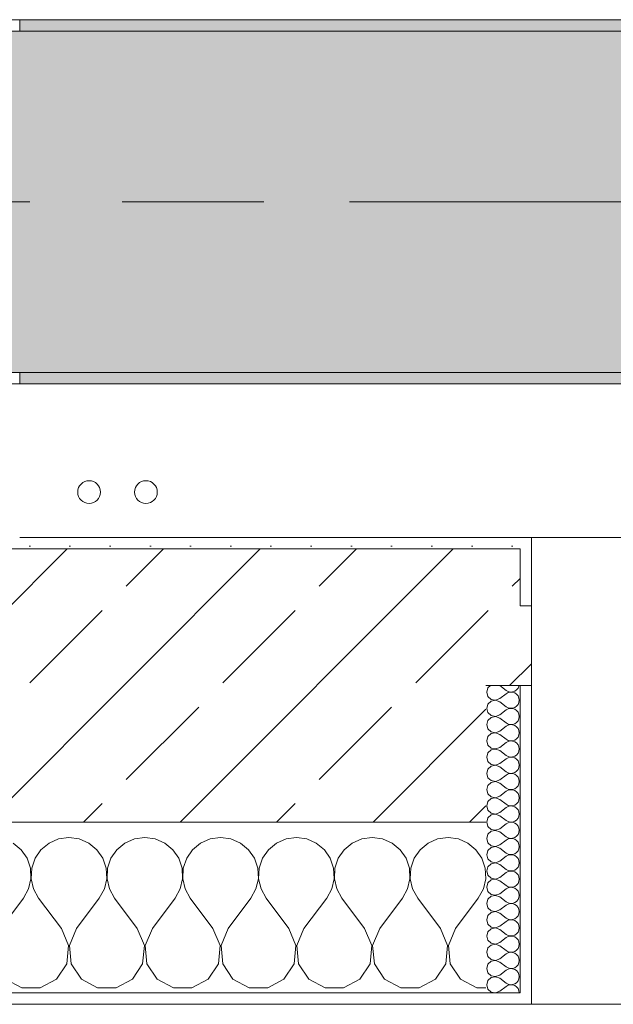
# Model space of a CAD drawing. Header units: metres. Extents: x -3.6 to 84.5, y -11 to 16.8.
# Tile 129 of 256: x 36.69 to 37.212, y -0.155 to 0.71. Entities that reach past the tile are written whole.
import ezdxf

# ---------------------------------------------------------------- set-up
doc = ezdxf.new("R2010")
doc.units = ezdxf.units.M
doc.header["$MEASUREMENT"] = 0
doc.linetypes.add('Achse', pattern=[0.2, 0.1, -0.05, 0, -0.05])
doc.linetypes.add('Strichlinie doppelt', pattern=[0.546806, 0.264583, -0.105833, 0.070556, -0.105833])
for name, color, linetype in [('451 - Universal.Achsen Raster', 7, 'Continuous'), ('604 - Struktur.Wand Aussen', 7, 'Continuous'), ('608 - Struktur.Träger', 7, 'Continuous'), ('801 - HKLSE.Heizung_ Klima_ Lüftung', 7, 'Continuous')]:
    doc.layers.add(name, color=color, linetype=linetype)
pattern_1 = [(0, (0, 0), (0, 0.08660254), [0, -0.05]), (0, (0.025, 0.0433), (0, 0.08660254), [0, -0.05])]
pattern_2 = [(45, (0, 0), (-0.01767767, 0.01767767), [0, -0.025])]
pattern_3 = [(45, (0, 0), (-0.08485281, 0.08485281), []), (45, (-0.04243, 0.04243), (-0.08485281, 0.08485281), [0.09, -0.03])]

# ---------------------------------------------------------------- blocks, each defined once
blk = doc.blocks.new('*X89')
at = {"layer": '604 - Struktur.Wand Aussen', "color": 7, "linetype": 'Continuous', "lineweight": 5}
for p, q in [((36.73333, -0.00833), (36.72422, -0.0096)), ((36.74244, -0.0096), (36.73333, -0.00833)), ((36.8, -0.00833), (36.79089, -0.0096)), ((36.80911, -0.0096), (36.8, -0.00833)), ((36.86667, -0.00833), (36.85756, -0.0096)), ((36.87578, -0.0096), (36.86667, -0.00833)), ((36.93333, -0.00833), (36.92422, -0.0096)), ((36.94244, -0.0096), (36.93333, -0.00833)), ((37, -0.00833), (36.99089, -0.0096)), ((37.00911, -0.0096), (37, -0.00833)), ((37.06667, -0.00833), (37.05756, -0.0096)), ((37.07578, -0.0096), (37.06667, -0.00833)), ((36.69127, -0.01918), (36.68419, -0.01331)), ((36.71581, -0.01331), (36.70873, -0.01918)), ((36.72422, -0.0096), (36.71581, -0.01331)), ((36.75086, -0.01331), (36.74244, -0.0096)), ((36.75794, -0.01918), (36.75086, -0.01331)), ((36.78248, -0.01331), (36.77539, -0.01918)), ((36.79089, -0.0096), (36.78248, -0.01331)), ((36.81752, -0.01331), (36.80911, -0.0096)), ((36.82461, -0.01918), (36.81752, -0.01331)), ((36.84914, -0.01331), (36.84206, -0.01918)), ((36.85756, -0.0096), (36.84914, -0.01331)), ((36.88419, -0.01331), (36.87578, -0.0096)), ((36.89127, -0.01918), (36.88419, -0.01331)), ((36.91581, -0.01331), (36.90873, -0.01918)), ((36.92422, -0.0096), (36.91581, -0.01331)), ((36.95086, -0.01331), (36.94244, -0.0096)), ((36.95794, -0.01918), (36.95086, -0.01331)), ((36.98248, -0.01331), (36.97539, -0.01918)), ((36.99089, -0.0096), (36.98248, -0.01331)), ((37.01752, -0.01331), (37.00911, -0.0096)), ((37.02461, -0.01918), (37.01752, -0.01331)), ((37.04914, -0.01331), (37.04206, -0.01918)), ((37.05756, -0.0096), (37.04914, -0.01331)), ((37.08419, -0.01331), (37.07578, -0.0096)), ((37.09127, -0.01918), (37.08419, -0.01331)), ((36.69648, -0.02676), (36.69127, -0.01918)), ((36.70873, -0.01918), (36.70352, -0.02676)), ((36.76315, -0.02676), (36.75794, -0.01918)), ((36.77539, -0.01918), (36.77019, -0.02676)), ((36.82981, -0.02676), (36.82461, -0.01918)), ((36.84206, -0.01918), (36.83685, -0.02676)), ((36.89648, -0.02676), (36.89127, -0.01918)), ((36.90873, -0.01918), (36.90352, -0.02676)), ((36.96315, -0.02676), (36.95794, -0.01918)), ((36.97539, -0.01918), (36.97019, -0.02676)), ((37.02981, -0.02676), (37.02461, -0.01918)), ((37.04206, -0.01918), (37.03685, -0.02676)), ((37.09648, -0.02676), (37.09127, -0.01918)), ((36.69942, -0.03547), (36.69648, -0.02676)), ((36.70352, -0.02676), (36.70058, -0.03547)), ((36.76609, -0.03547), (36.76315, -0.02676)), ((36.77019, -0.02676), (36.76725, -0.03547)), ((36.83275, -0.03547), (36.82981, -0.02676)), ((36.83685, -0.02676), (36.83391, -0.03547)), ((36.89942, -0.03547), (36.89648, -0.02676)), ((36.90352, -0.02676), (36.90058, -0.03547)), ((36.96609, -0.03547), (36.96315, -0.02676)), ((36.97019, -0.02676), (36.96725, -0.03547)), ((37.03275, -0.03547), (37.02981, -0.02676)), ((37.03685, -0.02676), (37.03391, -0.03547)), ((37.09942, -0.03547), (37.09648, -0.02676)), ((36.69987, -0.04466), (36.69942, -0.03547)), ((36.70058, -0.03547), (36.70013, -0.04466)), ((36.76653, -0.04466), (36.76609, -0.03547)), ((36.76725, -0.03547), (36.7668, -0.04466)), ((36.8332, -0.04466), (36.83275, -0.03547)), ((36.83391, -0.03547), (36.83347, -0.04466)), ((36.89987, -0.04466), (36.89942, -0.03547)), ((36.90058, -0.03547), (36.90013, -0.04466)), ((36.96653, -0.04466), (36.96609, -0.03547)), ((36.96725, -0.03547), (36.9668, -0.04466)), ((37.0332, -0.04466), (37.03275, -0.03547)), ((37.03391, -0.03547), (37.03347, -0.04466)), ((37.09987, -0.04466), (37.09942, -0.03547)), ((36.69778, -0.05362), (36.69987, -0.04466)), ((36.70013, -0.04466), (36.70222, -0.05362)), ((36.76445, -0.05362), (36.76653, -0.04466)), ((36.7668, -0.04466), (36.76888, -0.05362)), ((36.83112, -0.05362), (36.8332, -0.04466)), ((36.83347, -0.04466), (36.83555, -0.05362)), ((36.89778, -0.05362), (36.89987, -0.04466)), ((36.90013, -0.04466), (36.90222, -0.05362)), ((36.96445, -0.05362), (36.96653, -0.04466)), ((36.9668, -0.04466), (36.96888, -0.05362)), ((37.03112, -0.05362), (37.0332, -0.04466)), ((37.03347, -0.04466), (37.03555, -0.05362)), ((37.09778, -0.05362), (37.09987, -0.04466)), ((36.69333, -0.06167), (36.69778, -0.05362)), ((36.70222, -0.05362), (36.70667, -0.06167)), ((36.76, -0.06167), (36.76445, -0.05362)), ((36.76888, -0.05362), (36.77333, -0.06167)), ((36.82667, -0.06167), (36.83112, -0.05362)), ((36.83555, -0.05362), (36.84, -0.06167)), ((36.89333, -0.06167), (36.89778, -0.05362)), ((36.90222, -0.05362), (36.90667, -0.06167)), ((36.96, -0.06167), (36.96445, -0.05362)), ((36.96888, -0.05362), (36.97333, -0.06167)), ((37.02667, -0.06167), (37.03112, -0.05362)), ((37.03555, -0.05362), (37.04, -0.06167)), ((37.09333, -0.06167), (37.09778, -0.05362)), ((36.67333, -0.08833), (36.69333, -0.06167)), ((36.72667, -0.08833), (36.70667, -0.06167)), ((36.74, -0.08833), (36.76, -0.06167)), ((36.79333, -0.08833), (36.77333, -0.06167)), ((36.80667, -0.08833), (36.82667, -0.06167)), ((36.86, -0.08833), (36.84, -0.06167)), ((36.87333, -0.08833), (36.89333, -0.06167)), ((36.92667, -0.08833), (36.90667, -0.06167)), ((36.94, -0.08833), (36.96, -0.06167)), ((36.99333, -0.08833), (36.97333, -0.06167)), ((37.00667, -0.08833), (37.02667, -0.06167)), ((37.06, -0.08833), (37.04, -0.06167)), ((37.07333, -0.08833), (37.09333, -0.06167)), ((36.73295, -0.1033), (36.72667, -0.08833)), ((36.74, -0.08833), (36.73371, -0.1033)), ((36.79962, -0.1033), (36.79333, -0.08833)), ((36.80667, -0.08833), (36.80038, -0.1033)), ((36.86629, -0.1033), (36.86, -0.08833)), ((36.87333, -0.08833), (36.86705, -0.1033)), ((36.93295, -0.1033), (36.92667, -0.08833)), ((36.94, -0.08833), (36.93371, -0.1033)), ((36.99962, -0.1033), (36.99333, -0.08833)), ((37.00667, -0.08833), (37.00038, -0.1033)), ((37.06629, -0.1033), (37.06, -0.08833)), ((37.07333, -0.08833), (37.06705, -0.1033)), ((36.73142, -0.11947), (36.73295, -0.1033)), ((36.73371, -0.1033), (36.73525, -0.11947)), ((36.79808, -0.11947), (36.79962, -0.1033)), ((36.80038, -0.1033), (36.80192, -0.11947)), ((36.86475, -0.11947), (36.86629, -0.1033)), ((36.86705, -0.1033), (36.86858, -0.11947)), ((36.93142, -0.11947), (36.93295, -0.1033)), ((36.93371, -0.1033), (36.93525, -0.11947)), ((36.99808, -0.11947), (36.99962, -0.1033)), ((37.00038, -0.1033), (37.00192, -0.11947)), ((37.06475, -0.11947), (37.06629, -0.1033)), ((37.06705, -0.1033), (37.06858, -0.11947)), ((36.72243, -0.13299), (36.73142, -0.11947)), ((36.73525, -0.11947), (36.74424, -0.13299)), ((36.7891, -0.13299), (36.79808, -0.11947)), ((36.80192, -0.11947), (36.8109, -0.13299)), ((36.85576, -0.13299), (36.86475, -0.11947)), ((36.86858, -0.11947), (36.87757, -0.13299)), ((36.92243, -0.13299), (36.93142, -0.11947)), ((36.93525, -0.11947), (36.94424, -0.13299)), ((36.9891, -0.13299), (36.99808, -0.11947)), ((37.00192, -0.11947), (37.0109, -0.13299)), ((37.05576, -0.13299), (37.06475, -0.11947)), ((37.06858, -0.11947), (37.07757, -0.13299)), ((36.67757, -0.13299), (36.69188, -0.14066)), ((36.70812, -0.14066), (36.72243, -0.13299)), ((36.74424, -0.13299), (36.75855, -0.14066)), ((36.77479, -0.14066), (36.7891, -0.13299)), ((36.8109, -0.13299), (36.82521, -0.14066)), ((36.84145, -0.14066), (36.85576, -0.13299)), ((36.87757, -0.13299), (36.89188, -0.14066)), ((36.90812, -0.14066), (36.92243, -0.13299)), ((36.94424, -0.13299), (36.95855, -0.14066)), ((36.97479, -0.14066), (36.9891, -0.13299)), ((37.0109, -0.13299), (37.02521, -0.14066)), ((37.04145, -0.14066), (37.05576, -0.13299)), ((37.07757, -0.13299), (37.09188, -0.14066)), ((36.69188, -0.14066), (36.70812, -0.14066)), ((36.75855, -0.14066), (36.77479, -0.14066)), ((36.82521, -0.14066), (36.84145, -0.14066)), ((36.89188, -0.14066), (36.90812, -0.14066)), ((36.95855, -0.14066), (36.97479, -0.14066)), ((37.02521, -0.14066), (37.04145, -0.14066)), ((37.09188, -0.14066), (37.1, -0.14066))]:
    blk.add_line(p, q, dxfattribs=at)
blk = doc.blocks.new('*X94')
at = {"layer": '604 - Struktur.Wand Aussen', "color": 7, "linetype": 'Continuous', "lineweight": 5}
for p, q in [((37.10178, 0.12304), (37.10071, 0.11929)), ((37.10392, 0.125), (37.10178, 0.12304)), ((37.11214, 0.125), (37.11786, 0.12071)), ((37.12534, 0.12004), (37.12696, 0.12116)), ((37.12696, 0.12116), (37.12822, 0.12267)), ((37.12822, 0.12267), (37.12901, 0.12448)), ((37.12901, 0.12448), (37.12909, 0.125)), ((37.10071, 0.11929), (37.10178, 0.11553)), ((37.10178, 0.11553), (37.10466, 0.1129)), ((37.10466, 0.1129), (37.1085, 0.11217)), ((37.1085, 0.11217), (37.11214, 0.11357)), ((37.11214, 0.11357), (37.11786, 0.11786)), ((37.11786, 0.12071), (37.11958, 0.11976)), ((37.11958, 0.11881), (37.11786, 0.11786)), ((37.11958, 0.11976), (37.1215, 0.11931)), ((37.1215, 0.11926), (37.11958, 0.11881)), ((37.1215, 0.11931), (37.12347, 0.11941)), ((37.12347, 0.11916), (37.1215, 0.11926)), ((37.12347, 0.11941), (37.12534, 0.12004)), ((37.12534, 0.11853), (37.12347, 0.11916)), ((37.12696, 0.11742), (37.12534, 0.11853)), ((37.12822, 0.1159), (37.12696, 0.11742)), ((37.12901, 0.11409), (37.12822, 0.1159)), ((37.12929, 0.11214), (37.12901, 0.11409)), ((37.10178, 0.10876), (37.10071, 0.105)), ((37.10071, 0.105), (37.10178, 0.10124)), ((37.10466, 0.11139), (37.10178, 0.10876)), ((37.1085, 0.11211), (37.10466, 0.11139)), ((37.11214, 0.11071), (37.1085, 0.11211)), ((37.11214, 0.11071), (37.11786, 0.10643)), ((37.11786, 0.10643), (37.11958, 0.10547)), ((37.11958, 0.10453), (37.11786, 0.10357)), ((37.11958, 0.10547), (37.1215, 0.10503)), ((37.1215, 0.10497), (37.11958, 0.10453)), ((37.1215, 0.10503), (37.12347, 0.10512)), ((37.12347, 0.10488), (37.1215, 0.10497)), ((37.12347, 0.10512), (37.12534, 0.10575)), ((37.12534, 0.10425), (37.12347, 0.10488)), ((37.12534, 0.10575), (37.12696, 0.10687)), ((37.12696, 0.10313), (37.12534, 0.10425)), ((37.12696, 0.10687), (37.12822, 0.10839)), ((37.12822, 0.10839), (37.12901, 0.11019)), ((37.12901, 0.11019), (37.12929, 0.11214)), ((37.10178, 0.10124), (37.10466, 0.09861)), ((37.10466, 0.0971), (37.10178, 0.09447)), ((37.10466, 0.09861), (37.1085, 0.09789)), ((37.1085, 0.09783), (37.10466, 0.0971)), ((37.1085, 0.09789), (37.11214, 0.09929)), ((37.11214, 0.09643), (37.1085, 0.09783)), ((37.11214, 0.09929), (37.11786, 0.10357)), ((37.11214, 0.09643), (37.11786, 0.09214)), ((37.12822, 0.10161), (37.12696, 0.10313)), ((37.12901, 0.09981), (37.12822, 0.10161)), ((37.12822, 0.0941), (37.12901, 0.09591)), ((37.12929, 0.09786), (37.12901, 0.09981)), ((37.12901, 0.09591), (37.12929, 0.09786)), ((37.10178, 0.09447), (37.10071, 0.09071)), ((37.10071, 0.09071), (37.10178, 0.08696)), ((37.10178, 0.08696), (37.10466, 0.08433)), ((37.11214, 0.085), (37.11786, 0.08929)), ((37.11786, 0.09214), (37.11958, 0.09119)), ((37.11958, 0.09024), (37.11786, 0.08929)), ((37.11958, 0.09119), (37.1215, 0.09074)), ((37.1215, 0.09069), (37.11958, 0.09024)), ((37.1215, 0.09074), (37.12347, 0.09084)), ((37.12347, 0.09059), (37.1215, 0.09069)), ((37.12347, 0.09084), (37.12534, 0.09147)), ((37.12534, 0.08996), (37.12347, 0.09059)), ((37.12534, 0.09147), (37.12696, 0.09258)), ((37.12696, 0.08884), (37.12534, 0.08996)), ((37.12696, 0.09258), (37.12822, 0.0941)), ((37.12822, 0.08733), (37.12696, 0.08884)), ((37.12901, 0.08552), (37.12822, 0.08733)), ((37.10178, 0.08018), (37.10071, 0.07643)), ((37.10466, 0.08282), (37.10178, 0.08018)), ((37.10466, 0.08433), (37.1085, 0.0836)), ((37.1085, 0.08354), (37.10466, 0.08282)), ((37.1085, 0.0836), (37.11214, 0.085)), ((37.11214, 0.08214), (37.1085, 0.08354)), ((37.11214, 0.08214), (37.11786, 0.07786)), ((37.11786, 0.07786), (37.11958, 0.0769)), ((37.12534, 0.07718), (37.12696, 0.0783)), ((37.12696, 0.0783), (37.12822, 0.07982)), ((37.12822, 0.07982), (37.12901, 0.08162)), ((37.12929, 0.08357), (37.12901, 0.08552)), ((37.12901, 0.08162), (37.12929, 0.08357)), ((37.10071, 0.07643), (37.10178, 0.07267)), ((37.10178, 0.07267), (37.10466, 0.07004)), ((37.10466, 0.07004), (37.1085, 0.06931)), ((37.1085, 0.06926), (37.10466, 0.06853)), ((37.1085, 0.06931), (37.11214, 0.07071)), ((37.11214, 0.06786), (37.1085, 0.06926)), ((37.11214, 0.07071), (37.11786, 0.075)), ((37.11958, 0.07595), (37.11786, 0.075)), ((37.11958, 0.0769), (37.1215, 0.07646)), ((37.1215, 0.0764), (37.11958, 0.07595)), ((37.1215, 0.07646), (37.12347, 0.07655)), ((37.12347, 0.0763), (37.1215, 0.0764)), ((37.12347, 0.07655), (37.12534, 0.07718)), ((37.12534, 0.07567), (37.12347, 0.0763)), ((37.12696, 0.07456), (37.12534, 0.07567)), ((37.12822, 0.07304), (37.12696, 0.07456)), ((37.12901, 0.07124), (37.12822, 0.07304)), ((37.12929, 0.06929), (37.12901, 0.07124)), ((37.12901, 0.06733), (37.12929, 0.06929)), ((37.10178, 0.0659), (37.10071, 0.06214)), ((37.10071, 0.06214), (37.10178, 0.05839)), ((37.10466, 0.06853), (37.10178, 0.0659)), ((37.11214, 0.06786), (37.11786, 0.06357)), ((37.11214, 0.05643), (37.11786, 0.06071)), ((37.11786, 0.06357), (37.11958, 0.06262)), ((37.11958, 0.06167), (37.11786, 0.06071)), ((37.11958, 0.06262), (37.1215, 0.06217)), ((37.1215, 0.06211), (37.11958, 0.06167)), ((37.1215, 0.06217), (37.12347, 0.06227)), ((37.12347, 0.06202), (37.1215, 0.06211)), ((37.12347, 0.06227), (37.12534, 0.0629)), ((37.12534, 0.06139), (37.12347, 0.06202)), ((37.12534, 0.0629), (37.12696, 0.06401)), ((37.12696, 0.06027), (37.12534, 0.06139)), ((37.12696, 0.06401), (37.12822, 0.06553)), ((37.12822, 0.06553), (37.12901, 0.06733)), ((37.10178, 0.05839), (37.10466, 0.05575)), ((37.10466, 0.05425), (37.10178, 0.05161)), ((37.10466, 0.05575), (37.1085, 0.05503)), ((37.1085, 0.05497), (37.10466, 0.05425)), ((37.1085, 0.05503), (37.11214, 0.05643)), ((37.11214, 0.05357), (37.1085, 0.05497)), ((37.11214, 0.05357), (37.11786, 0.04929)), ((37.12822, 0.05876), (37.12696, 0.06027)), ((37.12901, 0.05695), (37.12822, 0.05876)), ((37.12822, 0.05124), (37.12901, 0.05305)), ((37.12929, 0.055), (37.12901, 0.05695)), ((37.12901, 0.05305), (37.12929, 0.055)), ((37.10178, 0.05161), (37.10071, 0.04786)), ((37.10071, 0.04786), (37.10178, 0.0441)), ((37.10178, 0.0441), (37.10466, 0.04147)), ((37.11214, 0.04214), (37.11786, 0.04643)), ((37.11786, 0.04929), (37.11958, 0.04833)), ((37.11958, 0.04738), (37.11786, 0.04643)), ((37.11958, 0.04833), (37.1215, 0.04789)), ((37.1215, 0.04783), (37.11958, 0.04738)), ((37.1215, 0.04789), (37.12347, 0.04798)), ((37.12347, 0.04773), (37.1215, 0.04783)), ((37.12347, 0.04798), (37.12534, 0.04861)), ((37.12534, 0.0471), (37.12347, 0.04773)), ((37.12534, 0.04861), (37.12696, 0.04973)), ((37.12696, 0.04599), (37.12534, 0.0471)), ((37.12696, 0.04973), (37.12822, 0.05124)), ((37.12822, 0.04447), (37.12696, 0.04599)), ((37.12901, 0.04267), (37.12822, 0.04447)), ((37.10178, 0.03733), (37.10071, 0.03357)), ((37.10466, 0.03996), (37.10178, 0.03733)), ((37.10466, 0.04147), (37.1085, 0.04074)), ((37.1085, 0.04069), (37.10466, 0.03996)), ((37.1085, 0.04074), (37.11214, 0.04214)), ((37.11214, 0.03929), (37.1085, 0.04069)), ((37.11214, 0.03929), (37.11786, 0.035)), ((37.11786, 0.035), (37.11958, 0.03405)), ((37.12534, 0.03433), (37.12696, 0.03544)), ((37.12696, 0.03544), (37.12822, 0.03696)), ((37.12822, 0.03696), (37.12901, 0.03876)), ((37.12929, 0.04071), (37.12901, 0.04267)), ((37.12901, 0.03876), (37.12929, 0.04071)), ((37.10071, 0.03357), (37.10178, 0.02982)), ((37.10178, 0.02982), (37.10466, 0.02718)), ((37.10466, 0.02718), (37.1085, 0.02646)), ((37.1085, 0.0264), (37.10466, 0.02567)), ((37.1085, 0.02646), (37.11214, 0.02786)), ((37.11214, 0.025), (37.1085, 0.0264)), ((37.11214, 0.02786), (37.11786, 0.03214)), ((37.11958, 0.0331), (37.11786, 0.03214)), ((37.11958, 0.03405), (37.1215, 0.0336)), ((37.1215, 0.03354), (37.11958, 0.0331)), ((37.1215, 0.0336), (37.12347, 0.0337)), ((37.12347, 0.03345), (37.1215, 0.03354)), ((37.12347, 0.0337), (37.12534, 0.03433)), ((37.12534, 0.03282), (37.12347, 0.03345)), ((37.12696, 0.0317), (37.12534, 0.03282)), ((37.12822, 0.03018), (37.12696, 0.0317)), ((37.12901, 0.02838), (37.12822, 0.03018)), ((37.12929, 0.02643), (37.12901, 0.02838)), ((37.12901, 0.02448), (37.12929, 0.02643)), ((37.10178, 0.02304), (37.10071, 0.01929)), ((37.10071, 0.01929), (37.10178, 0.01553)), ((37.10466, 0.02567), (37.10178, 0.02304)), ((37.11214, 0.025), (37.11786, 0.02071)), ((37.11214, 0.01357), (37.11786, 0.01786)), ((37.11786, 0.02071), (37.11958, 0.01976)), ((37.11958, 0.01881), (37.11786, 0.01786)), ((37.11958, 0.01976), (37.1215, 0.01931)), ((37.1215, 0.01926), (37.11958, 0.01881)), ((37.1215, 0.01931), (37.12347, 0.01941)), ((37.12347, 0.01916), (37.1215, 0.01926)), ((37.12347, 0.01941), (37.12534, 0.02004)), ((37.12534, 0.01853), (37.12347, 0.01916)), ((37.12534, 0.02004), (37.12696, 0.02116)), ((37.12696, 0.01742), (37.12534, 0.01853)), ((37.12696, 0.02116), (37.12822, 0.02267)), ((37.12822, 0.0159), (37.12696, 0.01742)), ((37.12822, 0.02267), (37.12901, 0.02448)), ((37.10178, 0.00876), (37.10071, 0.005)), ((37.10178, 0.01553), (37.10466, 0.0129)), ((37.10466, 0.01139), (37.10178, 0.00876)), ((37.10466, 0.0129), (37.1085, 0.01217)), ((37.1085, 0.01211), (37.10466, 0.01139)), ((37.1085, 0.01217), (37.11214, 0.01357)), ((37.11214, 0.01071), (37.1085, 0.01211)), ((37.11214, 0.01071), (37.11786, 0.00643)), ((37.12901, 0.01409), (37.12822, 0.0159)), ((37.12822, 0.00839), (37.12901, 0.01019)), ((37.12929, 0.01214), (37.12901, 0.01409)), ((37.12901, 0.01019), (37.12929, 0.01214)), ((37.10071, 0.005), (37.10178, 0.00124)), ((37.10178, 0.00124), (37.10466, -0.00139)), ((37.11214, -0.00071), (37.11786, 0.00357)), ((37.11786, 0.00643), (37.11958, 0.00547)), ((37.11958, 0.00453), (37.11786, 0.00357)), ((37.11958, 0.00547), (37.1215, 0.00503)), ((37.1215, 0.00497), (37.11958, 0.00453)), ((37.1215, 0.00503), (37.12347, 0.00512)), ((37.12347, 0.00488), (37.1215, 0.00497)), ((37.12347, 0.00512), (37.12534, 0.00575)), ((37.12534, 0.00425), (37.12347, 0.00488)), ((37.12534, 0.00575), (37.12696, 0.00687)), ((37.12696, 0.00313), (37.12534, 0.00425)), ((37.12696, 0.00687), (37.12822, 0.00839)), ((37.12822, 0.00161), (37.12696, 0.00313)), ((37.12901, -0.00019), (37.12822, 0.00161)), ((37.10178, -0.00553), (37.10071, -0.00929)), ((37.10466, -0.0029), (37.10178, -0.00553)), ((37.10466, -0.00139), (37.1085, -0.00211)), ((37.1085, -0.00217), (37.10466, -0.0029)), ((37.1085, -0.00211), (37.11214, -0.00071)), ((37.11214, -0.00357), (37.1085, -0.00217)), ((37.11214, -0.00357), (37.11786, -0.00786)), ((37.11786, -0.00786), (37.11958, -0.00881)), ((37.12347, -0.00916), (37.12534, -0.00853)), ((37.12534, -0.00853), (37.12696, -0.00742)), ((37.12696, -0.00742), (37.12822, -0.0059)), ((37.12822, -0.0059), (37.12901, -0.00409)), ((37.12929, -0.00214), (37.12901, -0.00019)), ((37.12901, -0.00409), (37.12929, -0.00214)), ((37.10071, -0.00929), (37.10178, -0.01304)), ((37.10178, -0.01304), (37.10466, -0.01567)), ((37.10466, -0.01718), (37.10178, -0.01982)), ((37.10466, -0.01567), (37.1085, -0.0164)), ((37.1085, -0.01646), (37.10466, -0.01718)), ((37.1085, -0.0164), (37.11214, -0.015)), ((37.11214, -0.01786), (37.1085, -0.01646)), ((37.11214, -0.015), (37.11786, -0.01071)), ((37.11958, -0.00976), (37.11786, -0.01071)), ((37.11958, -0.00881), (37.1215, -0.00926)), ((37.1215, -0.00931), (37.11958, -0.00976)), ((37.1215, -0.00926), (37.12347, -0.00916)), ((37.12347, -0.00941), (37.1215, -0.00931)), ((37.12534, -0.01004), (37.12347, -0.00941)), ((37.12696, -0.01116), (37.12534, -0.01004)), ((37.12822, -0.01267), (37.12696, -0.01116)), ((37.12901, -0.01448), (37.12822, -0.01267)), ((37.12929, -0.01643), (37.12901, -0.01448)), ((37.12901, -0.01838), (37.12929, -0.01643)), ((37.10178, -0.01982), (37.10071, -0.02357)), ((37.10071, -0.02357), (37.10178, -0.02733)), ((37.11214, -0.01786), (37.11786, -0.02214)), ((37.11214, -0.02929), (37.11786, -0.025)), ((37.11786, -0.02214), (37.11958, -0.0231)), ((37.11958, -0.02405), (37.11786, -0.025)), ((37.11958, -0.0231), (37.1215, -0.02354)), ((37.1215, -0.0236), (37.11958, -0.02405)), ((37.1215, -0.02354), (37.12347, -0.02345)), ((37.12347, -0.0237), (37.1215, -0.0236)), ((37.12347, -0.02345), (37.12534, -0.02282)), ((37.12534, -0.02433), (37.12347, -0.0237)), ((37.12534, -0.02282), (37.12696, -0.0217)), ((37.12696, -0.02544), (37.12534, -0.02433)), ((37.12696, -0.0217), (37.12822, -0.02018)), ((37.12822, -0.02696), (37.12696, -0.02544)), ((37.12822, -0.02018), (37.12901, -0.01838)), ((37.10178, -0.0341), (37.10071, -0.03786)), ((37.10178, -0.02733), (37.10466, -0.02996)), ((37.10466, -0.03147), (37.10178, -0.0341)), ((37.10466, -0.02996), (37.1085, -0.03069)), ((37.1085, -0.03074), (37.10466, -0.03147)), ((37.1085, -0.03069), (37.11214, -0.02929)), ((37.11214, -0.03214), (37.1085, -0.03074)), ((37.11214, -0.03214), (37.11786, -0.03643)), ((37.12696, -0.03599), (37.12822, -0.03447)), ((37.12901, -0.02876), (37.12822, -0.02696)), ((37.12822, -0.03447), (37.12901, -0.03267)), ((37.12929, -0.03071), (37.12901, -0.02876)), ((37.12901, -0.03267), (37.12929, -0.03071)), ((37.10071, -0.03786), (37.10178, -0.04161)), ((37.10178, -0.04161), (37.10466, -0.04425)), ((37.11214, -0.04357), (37.11786, -0.03929)), ((37.11786, -0.03643), (37.11958, -0.03738)), ((37.11958, -0.03833), (37.11786, -0.03929)), ((37.11958, -0.03738), (37.1215, -0.03783)), ((37.1215, -0.03789), (37.11958, -0.03833)), ((37.1215, -0.03783), (37.12347, -0.03773)), ((37.12347, -0.03798), (37.1215, -0.03789)), ((37.12347, -0.03773), (37.12534, -0.0371)), ((37.12534, -0.03861), (37.12347, -0.03798)), ((37.12534, -0.0371), (37.12696, -0.03599)), ((37.12696, -0.03973), (37.12534, -0.03861)), ((37.12822, -0.04124), (37.12696, -0.03973)), ((37.12901, -0.04305), (37.12822, -0.04124)), ((37.12929, -0.045), (37.12901, -0.04305)), ((37.10178, -0.04839), (37.10071, -0.05214)), ((37.10466, -0.04575), (37.10178, -0.04839)), ((37.10466, -0.04425), (37.1085, -0.04497)), ((37.1085, -0.04503), (37.10466, -0.04575)), ((37.1085, -0.04497), (37.11214, -0.04357)), ((37.11214, -0.04643), (37.1085, -0.04503)), ((37.11214, -0.04643), (37.11786, -0.05071)), ((37.11786, -0.05071), (37.11958, -0.05167)), ((37.11958, -0.05167), (37.1215, -0.05211)), ((37.12347, -0.05202), (37.12534, -0.05139)), ((37.12534, -0.05139), (37.12696, -0.05027)), ((37.12696, -0.05027), (37.12822, -0.04876)), ((37.12822, -0.04876), (37.12901, -0.04695)), ((37.12901, -0.04695), (37.12929, -0.045)), ((37.10071, -0.05214), (37.10178, -0.0559)), ((37.10178, -0.0559), (37.10466, -0.05853)), ((37.10466, -0.06004), (37.10178, -0.06267)), ((37.10466, -0.05853), (37.1085, -0.05926)), ((37.1085, -0.05931), (37.10466, -0.06004)), ((37.1085, -0.05926), (37.11214, -0.05786)), ((37.11214, -0.06071), (37.1085, -0.05931)), ((37.11214, -0.05786), (37.11786, -0.05357)), ((37.11958, -0.05262), (37.11786, -0.05357)), ((37.1215, -0.05217), (37.11958, -0.05262)), ((37.1215, -0.05211), (37.12347, -0.05202)), ((37.12347, -0.05227), (37.1215, -0.05217)), ((37.12534, -0.0529), (37.12347, -0.05227)), ((37.12696, -0.05401), (37.12534, -0.0529)), ((37.12822, -0.05553), (37.12696, -0.05401)), ((37.12901, -0.05733), (37.12822, -0.05553)), ((37.12929, -0.05929), (37.12901, -0.05733)), ((37.12901, -0.06124), (37.12929, -0.05929)), ((37.10178, -0.06267), (37.10071, -0.06643)), ((37.10071, -0.06643), (37.10178, -0.07018)), ((37.11214, -0.06071), (37.11786, -0.065)), ((37.11214, -0.07214), (37.11786, -0.06786)), ((37.11786, -0.065), (37.11958, -0.06595)), ((37.11958, -0.0669), (37.11786, -0.06786)), ((37.11958, -0.06595), (37.1215, -0.0664)), ((37.1215, -0.06646), (37.11958, -0.0669)), ((37.1215, -0.0664), (37.12347, -0.0663)), ((37.12347, -0.06655), (37.1215, -0.06646)), ((37.12347, -0.0663), (37.12534, -0.06567)), ((37.12534, -0.06718), (37.12347, -0.06655)), ((37.12534, -0.06567), (37.12696, -0.06456)), ((37.12696, -0.0683), (37.12534, -0.06718)), ((37.12696, -0.06456), (37.12822, -0.06304)), ((37.12822, -0.06982), (37.12696, -0.0683)), ((37.12822, -0.06304), (37.12901, -0.06124)), ((37.10178, -0.07696), (37.10071, -0.08071)), ((37.10178, -0.07018), (37.10466, -0.07282)), ((37.10466, -0.07433), (37.10178, -0.07696)), ((37.10466, -0.07282), (37.1085, -0.07354)), ((37.1085, -0.0736), (37.10466, -0.07433)), ((37.1085, -0.07354), (37.11214, -0.07214)), ((37.11214, -0.075), (37.1085, -0.0736)), ((37.11214, -0.075), (37.11786, -0.07929)), ((37.12696, -0.07884), (37.12822, -0.07733)), ((37.12901, -0.07162), (37.12822, -0.06982)), ((37.12822, -0.07733), (37.12901, -0.07552)), ((37.12929, -0.07357), (37.12901, -0.07162)), ((37.12901, -0.07552), (37.12929, -0.07357)), ((37.10071, -0.08071), (37.10178, -0.08447)), ((37.10178, -0.08447), (37.10466, -0.0871)), ((37.1085, -0.08783), (37.11214, -0.08643)), ((37.11214, -0.08643), (37.11786, -0.08214)), ((37.11786, -0.07929), (37.11958, -0.08024)), ((37.11958, -0.08119), (37.11786, -0.08214)), ((37.11958, -0.08024), (37.1215, -0.08069)), ((37.1215, -0.08074), (37.11958, -0.08119)), ((37.1215, -0.08069), (37.12347, -0.08059)), ((37.12347, -0.08084), (37.1215, -0.08074)), ((37.12347, -0.08059), (37.12534, -0.07996)), ((37.12534, -0.08147), (37.12347, -0.08084)), ((37.12534, -0.07996), (37.12696, -0.07884)), ((37.12696, -0.08258), (37.12534, -0.08147)), ((37.12822, -0.0841), (37.12696, -0.08258)), ((37.12901, -0.08591), (37.12822, -0.0841)), ((37.12929, -0.08786), (37.12901, -0.08591)), ((37.10178, -0.09124), (37.10071, -0.095)), ((37.10071, -0.095), (37.10178, -0.09876)), ((37.10466, -0.08861), (37.10178, -0.09124)), ((37.10466, -0.0871), (37.1085, -0.08783)), ((37.1085, -0.08789), (37.10466, -0.08861)), ((37.11214, -0.08929), (37.1085, -0.08789)), ((37.11214, -0.08929), (37.11786, -0.09357)), ((37.11786, -0.09357), (37.11958, -0.09453)), ((37.11958, -0.09453), (37.1215, -0.09497)), ((37.1215, -0.09503), (37.11958, -0.09547)), ((37.1215, -0.09497), (37.12347, -0.09488)), ((37.12347, -0.09512), (37.1215, -0.09503)), ((37.12347, -0.09488), (37.12534, -0.09425)), ((37.12534, -0.09575), (37.12347, -0.09512)), ((37.12534, -0.09425), (37.12696, -0.09313)), ((37.12696, -0.09313), (37.12822, -0.09161)), ((37.12822, -0.09161), (37.12901, -0.08981)), ((37.12901, -0.08981), (37.12929, -0.08786)), ((37.10178, -0.09876), (37.10466, -0.10139)), ((37.10466, -0.1029), (37.10178, -0.10553)), ((37.10466, -0.10139), (37.1085, -0.10211)), ((37.1085, -0.10217), (37.10466, -0.1029)), ((37.1085, -0.10211), (37.11214, -0.10071)), ((37.11214, -0.10357), (37.1085, -0.10217)), ((37.11214, -0.10071), (37.11786, -0.09643)), ((37.11214, -0.10357), (37.11786, -0.10786)), ((37.11958, -0.09547), (37.11786, -0.09643)), ((37.12696, -0.09687), (37.12534, -0.09575)), ((37.12822, -0.09839), (37.12696, -0.09687)), ((37.12901, -0.10019), (37.12822, -0.09839)), ((37.12929, -0.10214), (37.12901, -0.10019)), ((37.12901, -0.10409), (37.12929, -0.10214)), ((37.10178, -0.10553), (37.10071, -0.10929)), ((37.10071, -0.10929), (37.10178, -0.11304)), ((37.11214, -0.115), (37.11786, -0.11071)), ((37.11786, -0.10786), (37.11958, -0.10881)), ((37.11958, -0.10976), (37.11786, -0.11071)), ((37.11958, -0.10881), (37.1215, -0.10926)), ((37.1215, -0.10931), (37.11958, -0.10976)), ((37.1215, -0.10926), (37.12347, -0.10916)), ((37.12347, -0.10941), (37.1215, -0.10931)), ((37.12347, -0.10916), (37.12534, -0.10853)), ((37.12534, -0.11004), (37.12347, -0.10941)), ((37.12534, -0.10853), (37.12696, -0.10742)), ((37.12696, -0.11116), (37.12534, -0.11004)), ((37.12696, -0.10742), (37.12822, -0.1059)), ((37.12822, -0.11267), (37.12696, -0.11116)), ((37.12822, -0.1059), (37.12901, -0.10409)), ((37.10178, -0.11982), (37.10071, -0.12357)), ((37.10178, -0.11304), (37.10466, -0.11567)), ((37.10466, -0.11718), (37.10178, -0.11982)), ((37.10466, -0.11567), (37.1085, -0.1164)), ((37.1085, -0.11646), (37.10466, -0.11718)), ((37.1085, -0.1164), (37.11214, -0.115)), ((37.11214, -0.11786), (37.1085, -0.11646)), ((37.11214, -0.11786), (37.11786, -0.12214)), ((37.12696, -0.1217), (37.12822, -0.12018)), ((37.12901, -0.11448), (37.12822, -0.11267)), ((37.12822, -0.12018), (37.12901, -0.11838)), ((37.12929, -0.11643), (37.12901, -0.11448)), ((37.12901, -0.11838), (37.12929, -0.11643)), ((37.10071, -0.12357), (37.10178, -0.12733)), ((37.10178, -0.12733), (37.10466, -0.12996)), ((37.1085, -0.13069), (37.11214, -0.12929)), ((37.11214, -0.12929), (37.11786, -0.125)), ((37.11786, -0.12214), (37.11958, -0.1231)), ((37.11958, -0.12405), (37.11786, -0.125)), ((37.11958, -0.1231), (37.1215, -0.12354)), ((37.1215, -0.1236), (37.11958, -0.12405)), ((37.1215, -0.12354), (37.12347, -0.12345)), ((37.12347, -0.1237), (37.1215, -0.1236)), ((37.12347, -0.12345), (37.12534, -0.12282)), ((37.12534, -0.12433), (37.12347, -0.1237)), ((37.12534, -0.12282), (37.12696, -0.1217)), ((37.12696, -0.12544), (37.12534, -0.12433)), ((37.12822, -0.12696), (37.12696, -0.12544)), ((37.12901, -0.12876), (37.12822, -0.12696)), ((37.12929, -0.13071), (37.12901, -0.12876)), ((37.10178, -0.1341), (37.10071, -0.13786)), ((37.10071, -0.13786), (37.10178, -0.14161)), ((37.10466, -0.13147), (37.10178, -0.1341)), ((37.10466, -0.12996), (37.1085, -0.13069)), ((37.1085, -0.13074), (37.10466, -0.13147)), ((37.11214, -0.13214), (37.1085, -0.13074)), ((37.11214, -0.13214), (37.11786, -0.13643)), ((37.11786, -0.13643), (37.11958, -0.13738)), ((37.11958, -0.13833), (37.11786, -0.13929)), ((37.11958, -0.13738), (37.1215, -0.13783)), ((37.1215, -0.13789), (37.11958, -0.13833)), ((37.1215, -0.13783), (37.12347, -0.13773)), ((37.12347, -0.13798), (37.1215, -0.13789)), ((37.12347, -0.13773), (37.12534, -0.1371)), ((37.12534, -0.13861), (37.12347, -0.13798)), ((37.12534, -0.1371), (37.12696, -0.13599)), ((37.12696, -0.13599), (37.12822, -0.13447)), ((37.12822, -0.13447), (37.12901, -0.13267)), ((37.12901, -0.13267), (37.12929, -0.13071)), ((37.10178, -0.14161), (37.10466, -0.14425)), ((37.10466, -0.14425), (37.1085, -0.14497)), ((37.1085, -0.14497), (37.11214, -0.14357)), ((37.11214, -0.14357), (37.11786, -0.13929)), ((37.12696, -0.13973), (37.12534, -0.13861)), ((37.12822, -0.14124), (37.12696, -0.13973)), ((37.12901, -0.14305), (37.12822, -0.14124)), ((37.12929, -0.145), (37.12901, -0.14305))]:
    blk.add_line(p, q, dxfattribs=at)

msp = doc.modelspace()

# ---------------------------------------------------------------- hatches: boundary and pattern name
at = {"layer": '604 - Struktur.Wand Aussen', "linetype": 'Continuous', "lineweight": 0, "true_color": 0x000000}
h = msp.add_hatch(dxfattribs=at)
h.set_pattern_fill('Gips_0001', color=18, style=0, pattern_type=2)
h.set_pattern_definition(pattern_2)
h.paths.add_polyline_path([(36.68999, 0.255), (36.68999, 0.245), (37.13, 0.245), (37.13, 0.255)])
h = msp.add_hatch(dxfattribs=at)
h.set_pattern_fill('Gips_0001', color=18, style=0, pattern_type=2)
h.set_pattern_definition(pattern_2)
h.paths.add_polyline_path([(37.13, 0.255), (37.13, 0.195), (37.14, 0.195), (37.14, 0.255)])
h = msp.add_hatch(dxfattribs=at)
h.set_pattern_fill('Beton__Stahlbeton_0001', color=18, style=0, pattern_type=2)
h.set_pattern_definition(pattern_3)
h.paths.add_polyline_path([(35.94, 0.125), (35.95, 0.125), (35.98, 0.125), (35.98, 0.005), (37.1, 0.005), (37.1, 0.125), (37.13, 0.125), (37.14, 0.125), (37.14, 0.195), (37.13, 0.195), (37.13, 0.245), (35.95, 0.245), (35.95, 0.195), (35.94, 0.195)])
h = msp.add_hatch(dxfattribs=at)
h.set_pattern_fill('Verputz_0001', color=18, style=0, pattern_type=2)
h.set_pattern_definition(pattern_1)
h.paths.add_polyline_path([(37.13, -0.155), (37.14, -0.155), (37.14, 0.125), (37.13, 0.125)])
h = msp.add_hatch(dxfattribs=at)
h.set_pattern_fill('Verputz_0001', color=18, style=0, pattern_type=2)
h.set_pattern_definition(pattern_1)
h.paths.add_polyline_path([(35.95, -0.155), (37.13, -0.155), (37.13, -0.145), (35.95, -0.145)])
at = {"layer": '608 - Struktur.Träger', "linetype": 'Continuous', "lineweight": 0, "true_color": 0x000000}
h = msp.add_hatch(dxfattribs=at)
h.set_pattern_fill('Gips_0001', color=18, style=0, pattern_type=2)
h.set_pattern_definition(pattern_2)
h.paths.add_polyline_path([(36.68999, 0.70998), (36.68999, 0.69998), (39.935, 0.69998), (39.935, 0.70998)])
h = msp.add_hatch(dxfattribs=at)
h.set_pattern_fill('Beton__Stahlbeton_0001', color=18, style=0, pattern_type=2)
h.set_pattern_definition(pattern_3)
h.paths.add_polyline_path([(0.68999, 0.69998), (0.37999, 0.69998), (0.37999, 0.39998), (0.68999, 0.39998), (3.96999, 0.39998), (4.28999, 0.39998), (7.56999, 0.39998), (7.88999, 0.39998), (11.16999, 0.39998), (11.48999, 0.39998), (14.76999, 0.39998), (15.08999, 0.39998), (18.36999, 0.39998), (18.68999, 0.39998), (21.96999, 0.39998), (22.28999, 0.39998), (25.56999, 0.39998), (25.88999, 0.39998), (29.16999, 0.39998), (29.48999, 0.39998), (32.76999, 0.39998), (33.08999, 0.39998), (36.36999, 0.39998), (36.68999, 0.39998), (39.96999, 0.39998), (40.28999, 0.39998), (43.56999, 0.39998), (43.88999, 0.39998), (47.16999, 0.39998), (47.48999, 0.39998), (50.76999, 0.39998), (51.08999, 0.39998), (51.79999, 0.39998), (51.96999, 0.39998), (54.36999, 0.39998), (54.68999, 0.39998), (57.96999, 0.39998), (58.28999, 0.39998), (61.56999, 0.39998), (61.87999, 0.39998), (61.87999, 0.69998), (61.56999, 0.69998), (58.28999, 0.69998), (57.96999, 0.69998), (54.68999, 0.69998), (54.36999, 0.69998), (51.96999, 0.69998), (51.79999, 0.69998), (51.08999, 0.69998), (50.76999, 0.69998), (47.48999, 0.69998), (47.16999, 0.69998), (43.88999, 0.69998), (43.56999, 0.69998), (40.28999, 0.69998), (39.935, 0.69998), (36.68999, 0.69998), (36.36999, 0.69998), (33.08999, 0.69998), (32.76999, 0.69998), (29.48999, 0.69998), (29.16999, 0.69998), (25.88999, 0.69998), (25.56999, 0.69998), (22.28999, 0.69998), (21.96999, 0.69998), (18.68999, 0.69998), (18.36999, 0.69998), (15.08999, 0.69998), (14.76999, 0.69998), (11.48999, 0.69998), (11.16999, 0.69998), (7.88999, 0.69998), (7.56999, 0.69998), (4.28999, 0.69998), (3.96999, 0.69998)])
h = msp.add_hatch(dxfattribs=at)
h.set_pattern_fill('Gips_0001', color=18, style=0, pattern_type=2)
h.set_pattern_definition(pattern_2)
h.paths.add_polyline_path([(36.68999, 0.39998), (36.68999, 0.38998), (39.96999, 0.38998), (39.96999, 0.39998)])

# ---------------------------------------------------------------- linework, layer by layer
at = {"layer": '451 - Universal.Achsen Raster', "color": 160, "linetype": 'Strichlinie doppelt', "lineweight": 9, "true_color": 0x3232ff}
msp.add_line((64.93503, 0.54998), (-3.175, 0.54998), dxfattribs=at)
at = {"layer": '604 - Struktur.Wand Aussen', "color": 7, "linetype": 'Continuous', "lineweight": 5}
for p, q in [((37.13, 0.255), (37.14, 0.255)), ((37.14, 0.245), (37.14, 0.255)), ((37.14, 0.195), (37.14, 0.245)), ((37.13, 0.195), (37.14, 0.195)), ((37.1, 0.125), (37.13, 0.125)), ((37.13, 0.125), (37.13, -0.145)), ((37.13, 0.125), (37.14, 0.125)), ((37.13, -0.145), (37.13, 0.125)), ((37.14, 0.005), (37.14, 0.125)), ((37.14, -0.005), (37.14, 0.005)), ((37.14, -0.145), (37.14, -0.005)), ((35.98, -0.145), (37.1, -0.145)), ((37.1, -0.145), (37.13, -0.145)), ((37.14, -0.155), (37.14, -0.145)), ((37.13, -0.155), (37.14, -0.155))]:
    msp.add_line(p, q, dxfattribs=at)
at = {"layer": '604 - Struktur.Wand Aussen', "color": 7, "linetype": 'Continuous', "lineweight": 13}
for p, q in [((39.54, 0.255), (37.14, 0.255)), ((37.13, 0.245), (35.95, 0.245)), ((37.13, 0.245), (37.13, 0.195)), ((37.14, 0.125), (37.14, 0.195)), ((35.98, 0.005), (37.1, 0.005)), ((37.14, -0.155), (39.54, -0.155))]:
    msp.add_line(p, q, dxfattribs=at)
at = {"layer": '604 - Struktur.Wand Aussen', "color": 7, "linetype": 'Continuous', "lineweight": 5, "flags": 128}
for points in [[(37.13, 0.255), (36.68999, 0.255)], [(35.95, -0.155), (37.13, -0.155)]]:
    msp.add_lwpolyline(points, dxfattribs=at)
at = {"layer": '608 - Struktur.Träger', "color": 7, "linetype": 'Continuous', "lineweight": 13}
for p, q in [((0.37999, 0.70998), (61.87999, 0.70998)), ((36.68999, 0.69998), (36.36999, 0.69998)), ((39.935, 0.69998), (36.68999, 0.69998)), ((0.37999, 0.38998), (61.87999, 0.38998))]:
    msp.add_line(p, q, dxfattribs=at)
at = {"layer": '608 - Struktur.Träger', "color": 7, "linetype": 'Continuous', "lineweight": 5}
for p, q in [((36.68999, 0.70998), (36.68999, 0.69998)), ((39.935, 0.70998), (36.68999, 0.70998)), ((36.68999, 0.39998), (36.68999, 0.38998)), ((39.96999, 0.38998), (36.68999, 0.38998))]:
    msp.add_line(p, q, dxfattribs=at)
at = {"layer": '608 - Struktur.Träger', "color": 7, "linetype": 'Achse', "lineweight": 9}
msp.add_line((0.37999, 0.54998), (61.87999, 0.54998), dxfattribs=at)
at = {"layer": '608 - Struktur.Träger', "color": 7, "linetype": 'Continuous', "lineweight": 13, "flags": 128}
msp.add_lwpolyline([(54.68999, 0.39998), (54.36999, 0.39998), (51.96999, 0.39998), (51.79999, 0.39998), (51.08999, 0.39998), (50.76999, 0.39998), (47.48999, 0.39998), (47.16999, 0.39998), (43.88999, 0.39998), (43.56999, 0.39998), (40.28999, 0.39998), (39.96999, 0.39998), (36.68999, 0.39998), (36.36999, 0.39998), (33.08999, 0.39998), (32.76999, 0.39998), (29.48999, 0.39998), (29.16999, 0.39998), (25.88999, 0.39998), (25.56999, 0.39998), (22.28999, 0.39998), (21.96999, 0.39998), (18.68999, 0.39998), (18.36999, 0.39998)], dxfattribs=at)
at = {"layer": '801 - HKLSE.Heizung_ Klima_ Lüftung', "color": 7, "linetype": 'Continuous', "lineweight": 5}
for centre in [(36.75104, 0.295), (36.80104, 0.295)]:
    msp.add_circle(centre, 0.01, dxfattribs=at)

# ---------------------------------------------------------------- block references
at = {"layer": '604 - Struktur.Wand Aussen', "color": 7, "lineweight": 18}
for name in ['*X94', '*X89']:
    msp.add_blockref(name, (0, 0), dxfattribs=at)

doc.saveas('drawing.dxf')
